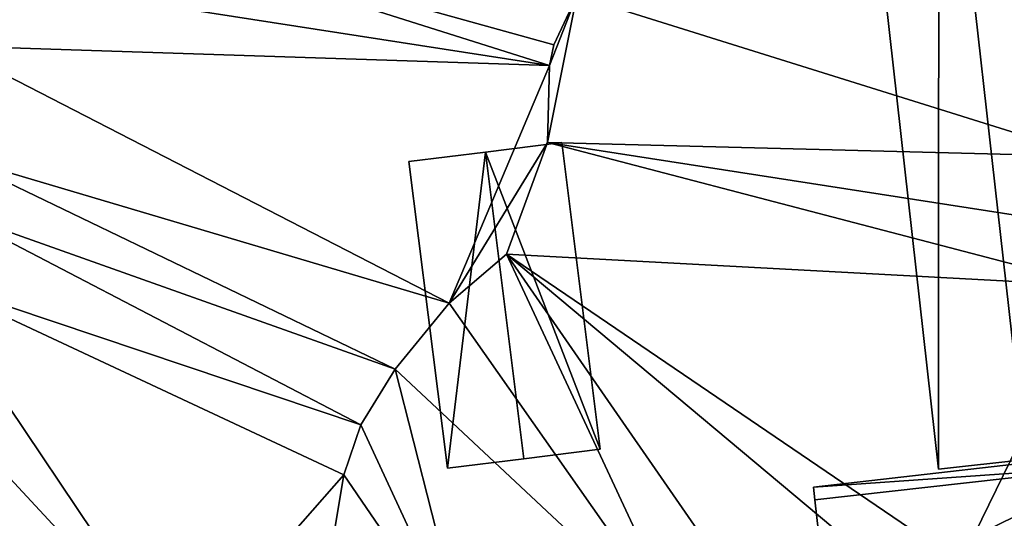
# Model space of a CAD drawing. Header units: inches. Extents: x 573046 to 573309, y 6670408 to 6670677.
# Tile 13 of 111: x 573087 to 573135, y 6670538 to 6670562. Entities that reach past the tile are written whole.
import ezdxf

# ---------------------------------------------------------------- set-up
doc = ezdxf.new("R2010")
doc.units = ezdxf.units.IN
doc.header["$MEASUREMENT"] = 0
doc.layers.add('Bygning', color=10, linetype='Continuous')
doc.layers.add('Terreng_ortofoto', color=10, linetype='Continuous')

msp = doc.modelspace()

# ---------------------------------------------------------------- linework, layer by layer
at = {"layer": 'Terreng_ortofoto'}
for points in [[(573112.85, 6670560.01, 211), (573085.65, 6670568.6, 210), (573084.38, 6670564.44, 210)], [(573114.16, 6670563.36, 211), (573085.65, 6670568.6, 210), (573113.06, 6670561, 211)], [(573113.06, 6670561, 211), (573085.65, 6670568.6, 210), (573112.85, 6670560.01, 211)], [(573112.85, 6670560.01, 211), (573084.38, 6670564.44, 210), (573084.04, 6670560.95, 210)], [(573114.16, 6670563.36, 211), (573112.85, 6670560.01, 211), (573112.75, 6670556.31, 211)], [(573138.8, 6670555.65, 212), (573114.16, 6670563.36, 211), (573112.75, 6670556.31, 211)], [(573114.16, 6670563.36, 211), (573113.06, 6670561, 211), (573112.85, 6670560.01, 211)], [(573138.11, 6670563.32, 212), (573114.16, 6670563.36, 211), (573138.8, 6670555.65, 212)], [(573108.03, 6670548.61, 211), (573112.85, 6670560.01, 211), (573084.04, 6670560.95, 210)], [(573108.03, 6670548.61, 211), (573084.04, 6670560.95, 210), (573084.21, 6670555.68, 210)], [(573108.03, 6670548.61, 211), (573112.75, 6670556.31, 211), (573112.85, 6670560.01, 211)], [(573108.03, 6670548.61, 211), (573110.78, 6670550.97, 211), (573112.75, 6670556.31, 211)], [(573139.04, 6670549.45, 212), (573112.75, 6670556.31, 211), (573110.78, 6670550.97, 211)], [(573138.8, 6670555.65, 212), (573112.75, 6670556.31, 211), (573138.78, 6670552.27, 212)], [(573138.78, 6670552.27, 212), (573112.75, 6670556.31, 211), (573139.04, 6670549.45, 212)], [(573105.45, 6670545.45, 211), (573084.21, 6670555.68, 210), (573084.16, 6670553.01, 210)], [(573108.03, 6670548.61, 211), (573084.21, 6670555.68, 210), (573105.45, 6670545.45, 211)], [(573103.81, 6670542.78, 211), (573084.16, 6670553.01, 210), (573082.76, 6670549.84, 210)], [(573105.45, 6670545.45, 211), (573084.16, 6670553.01, 210), (573103.81, 6670542.78, 211)], [(573119.48, 6670532.32, 211.76), (573110.78, 6670550.97, 211), (573108.03, 6670548.61, 211)], [(573123.35, 6670532.827, 211.75), (573110.78, 6670550.97, 211), (573119.48, 6670532.32, 211.76)], [(573130.18, 6670534.73, 212), (573110.78, 6670550.97, 211), (573123.35, 6670532.827, 211.75)], [(573132.56, 6670536.16, 212), (573139.04, 6670549.45, 212), (573110.78, 6670550.97, 211)], [(573132.56, 6670536.16, 212), (573110.78, 6670550.97, 211), (573130.18, 6670534.73, 212)], [(573095.12, 6670531.43, 211), (573082.76, 6670549.84, 210), (573080.24, 6670547.46, 210)], [(573095.12, 6670531.43, 211), (573102.98, 6670540.39, 211), (573082.76, 6670549.84, 210)], [(573102.98, 6670540.39, 211), (573103.81, 6670542.78, 211), (573082.76, 6670549.84, 210)], [(573132.56, 6670536.16, 212), (573136.02, 6670537.77, 212), (573139.04, 6670549.45, 212)], [(573119.48, 6670532.32, 211.76), (573108.03, 6670548.61, 211), (573105.45, 6670545.45, 211)], [(573095.12, 6670531.43, 211), (573080.24, 6670547.46, 210), (573082.45, 6670531.38, 211)], [(573108.966, 6670531.647, 211.36), (573105.45, 6670545.45, 211), (573103.81, 6670542.78, 211)], [(573108.966, 6670531.647, 211.36), (573119.48, 6670532.32, 211.76), (573105.45, 6670545.45, 211)], [(573108.966, 6670531.647, 211.36), (573103.81, 6670542.78, 211), (573102.98, 6670540.39, 211)], [(573095.12, 6670531.43, 211), (573102.35, 6670536.56, 211), (573102.98, 6670540.39, 211)], [(573108.966, 6670531.647, 211.36), (573102.98, 6670540.39, 211), (573102.35, 6670536.56, 211)]]:
    msp.add_3dface(points, dxfattribs=at)

# ---------------------------------------------------------------- meshes
at = {"layer": 'Bygning', "color": 74, "true_color": 0x55aa00}
mesh = msp.add_polyface(dxfattribs=at)
corners = [(573139.87, 6670541.59, 213.71), (573135.7, 6670578.641, 213.71), (573131.52, 6670578.17, 216.39), (573135.68, 6670541.119, 216.41)]
mesh.append_faces([[corners[k] for k in face] for face in [(3, 0, 2), (0, 1, 2)]])
mesh = msp.add_polyface(dxfattribs=at)
corners = [(573131.52, 6670578.17, 216.39), (573131.5, 6670540.65, 213.68), (573135.68, 6670541.119, 216.41), (573127.34, 6670577.699, 213.67)]
mesh.append_faces([[corners[k] for k in face] for face in [(0, 3, 1), (0, 1, 2)]])
mesh = msp.add_polyface(dxfattribs=at)
corners = [(573127.34, 6670577.699, 213.67), (573127.34, 6670577.699, 211.8), (573131.5, 6670540.65, 211.811), (573131.5, 6670540.65, 213.68)]
mesh.append_faces([[corners[k] for k in face] for face in [(3, 0, 2), (0, 1, 2)]])
mesh = msp.add_polyface(dxfattribs=at)
corners = [(573113.44, 6670556.32, 213.4), (573113.44, 6670556.32, 211.026), (573109.78, 6670555.859, 210.908), (573109.78, 6670555.859, 215.09)]
mesh.append_faces([[corners[k] for k in face] for face in [(3, 0, 2), (0, 1, 2)]])
mesh = msp.add_polyface(dxfattribs=at)
corners = [(573115.28, 6670541.619, 213.48), (573113.44, 6670556.32, 213.4), (573109.78, 6670555.859, 215.09), (573111.62, 6670541.16, 215.1)]
mesh.append_faces([[corners[k] for k in face] for face in [(3, 0, 2), (0, 1, 2)]])
mesh = msp.add_polyface(dxfattribs=at)
corners = [(573113.44, 6670556.32, 213.4), (573115.28, 6670541.619, 211.381), (573113.44, 6670556.32, 211.026), (573115.28, 6670541.619, 213.48)]
mesh.append_faces([[corners[k] for k in face] for face in [(0, 3, 1), (0, 1, 2)]])
mesh = msp.add_polyface(dxfattribs=at)
corners = [(573106.11, 6670555.4, 213.41), (573109.78, 6670555.859, 210.908), (573106.11, 6670555.4, 210.793), (573109.78, 6670555.859, 215.09)]
mesh.append_faces([[corners[k] for k in face] for face in [(0, 3, 1), (0, 1, 2)]])
mesh = msp.add_polyface(dxfattribs=at)
corners = [(573109.78, 6670555.859, 215.09), (573107.95, 6670540.711, 213.5), (573111.62, 6670541.16, 215.1), (573106.11, 6670555.4, 213.41)]
mesh.append_faces([[corners[k] for k in face] for face in [(0, 3, 1), (0, 1, 2)]])
mesh = msp.add_polyface(dxfattribs=at)
corners = [(573106.11, 6670555.4, 213.41), (573106.11, 6670555.4, 210.793), (573107.95, 6670540.711, 211.174), (573107.95, 6670540.711, 213.5)]
mesh.append_faces([[corners[k] for k in face] for face in [(3, 0, 2), (0, 1, 2)]])
mesh = msp.add_polyface(dxfattribs=at)
corners = [(573115.28, 6670541.619, 213.48), (573111.62, 6670541.16, 211.297), (573115.28, 6670541.619, 211.381), (573111.62, 6670541.16, 215.1)]
mesh.append_faces([[corners[k] for k in face] for face in [(0, 3, 1), (0, 1, 2)]])
mesh = msp.add_polyface(dxfattribs=at)
corners = [(573125.5, 6670539.801, 214.29), (573140.04, 6670541.461, 213.95), (573125.5, 6670539.801, 213.94), (573140.04, 6670541.461, 214.3)]
mesh.append_faces([[corners[k] for k in face] for face in [(0, 3, 1), (0, 1, 2)]])
mesh = msp.add_polyface(dxfattribs=at)
corners = [(573125.5, 6670539.801, 214.29), (573140.04, 6670541.461, 213.95), (573125.5, 6670539.801, 213.94), (573140.04, 6670541.461, 214.3)]
mesh.append_faces([[corners[k] for k in face] for face in [(0, 3, 1), (0, 1, 2)]])
mesh = msp.add_polyface(dxfattribs=at)
corners = [(573140.04, 6670541.461, 214.3), (573125.5, 6670539.801, 214.29), (573140.11, 6670540.82, 214.73), (573126.33, 6670532.471, 213.42), (573140.88, 6670534.131, 213.43), (573140.71, 6670535.6, 214.39), (573125.57, 6670539.18, 214.62), (573126.16, 6670533.971, 214.43)]
mesh.append_faces([[corners[k] for k in face] for face in [(2, 6, 7), (7, 3, 5), (2, 7, 5), (2, 1, 6), (3, 4, 5), (0, 1, 2)]])
mesh = msp.add_polyface(dxfattribs=at)
corners = [(573107.95, 6670540.711, 213.5), (573107.95, 6670540.711, 211.174), (573111.62, 6670541.16, 211.297), (573111.62, 6670541.16, 215.1)]
mesh.append_faces([[corners[k] for k in face] for face in [(3, 0, 2), (0, 1, 2)]])
mesh = msp.add_polyface(dxfattribs=at)
corners = [(573131.5, 6670540.65, 213.68), (573131.5, 6670540.65, 211.811), (573135.68, 6670541.119, 211.924), (573135.68, 6670541.119, 216.41)]
mesh.append_faces([[corners[k] for k in face] for face in [(3, 0, 2), (0, 1, 2)]])
mesh = msp.add_polyface(dxfattribs=at)
corners = [(573125.5, 6670539.801, 214.29), (573125.5, 6670539.801, 213.94), (573125.57, 6670539.18, 214.27), (573125.57, 6670539.18, 214.62)]
mesh.append_faces([[corners[k] for k in face] for face in [(3, 0, 2), (0, 1, 2)]])
mesh = msp.add_polyface(dxfattribs=at)
corners = [(573125.5, 6670539.801, 214.29), (573125.5, 6670539.801, 213.94), (573125.57, 6670539.18, 214.27), (573125.57, 6670539.18, 214.62)]
mesh.append_faces([[corners[k] for k in face] for face in [(3, 0, 2), (0, 1, 2)]])
mesh = msp.add_polyface(dxfattribs=at)
corners = [(573126.16, 6670533.971, 214.43), (573125.57, 6670539.18, 214.27), (573126.16, 6670533.971, 214.08), (573125.57, 6670539.18, 214.62)]
mesh.append_faces([[corners[k] for k in face] for face in [(0, 3, 1), (0, 1, 2)]])
mesh = msp.add_polyface(dxfattribs=at)
corners = [(573126.16, 6670533.971, 214.43), (573125.57, 6670539.18, 214.27), (573126.16, 6670533.971, 214.08), (573125.57, 6670539.18, 214.62)]
mesh.append_faces([[corners[k] for k in face] for face in [(0, 3, 1), (0, 1, 2)]])

doc.saveas('drawing.dxf')
